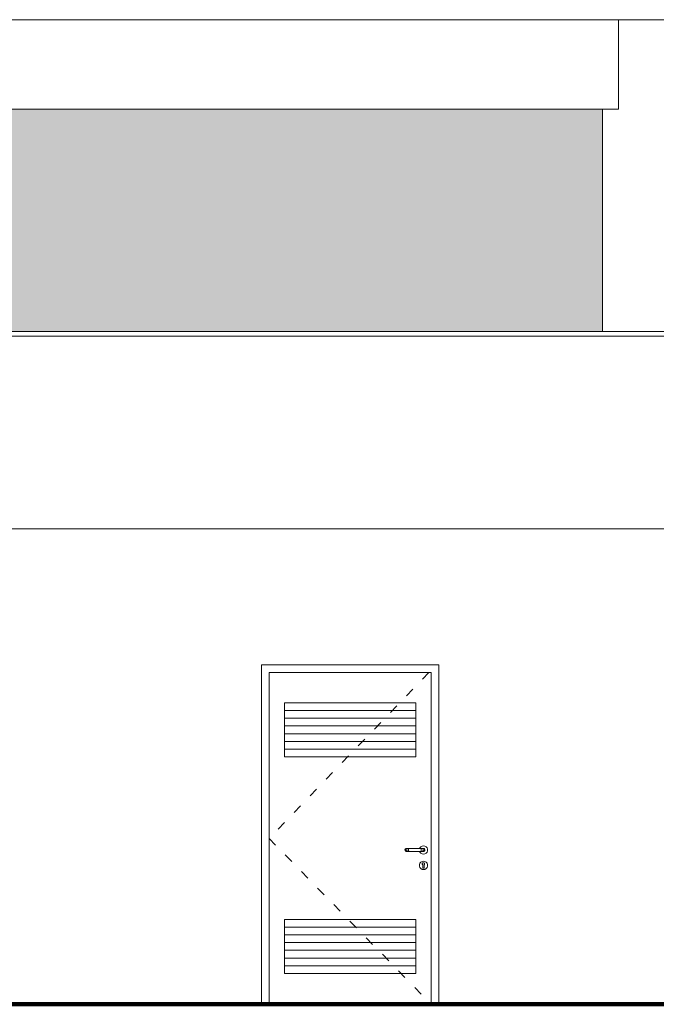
# Model space of a CAD drawing. Header units: millimetres. Extents: x 98865 to 469195, y -12752 to 43452.
# Tile 83 of 98: x 372501 to 376627, y -9900 to -3520. Entities that reach past the tile are written whole.
import ezdxf

# ---------------------------------------------------------------- set-up
doc = ezdxf.new("R2010")
doc.units = ezdxf.units.MM
doc.header["$LTSCALE"] = 0.05
doc.linetypes.add('ACAD_ISO03W100', pattern=[30, 12, -18])
doc.layers.get('0').update_dxf_attribs({"lineweight": 0})
for name, color, linetype, lineweight in [('005 Column', 7, 'Continuous', 0), ('006 Curtain Wall', 7, 'Continuous', 0), ('013 Door & Window', 7, 'Continuous', 9), ('CMP door mark', 1, 'Continuous', 0)]:
    doc.layers.add(name, color=color, linetype=linetype, lineweight=lineweight)

msp = doc.modelspace()

# ---------------------------------------------------------------- hatches: boundary and pattern name
at = {"lineweight": 0}
h = msp.add_hatch(color=251, dxfattribs=at)
h.paths.add_polyline_path([(266398.6, -4100), (263777.7, -4100), (263777.7, -5540), (266398.6, -5540)])
h.paths.add_polyline_path([(409777.9, -5540), (417247.4, -5540), (417247.4, -4099.9), (409777.9, -4099.9)])
h.paths.add_polyline_path([(316052.1, -5540), (317462.6, -5540), (317462.6, -4099.8), (316052.1, -4099.8)])
h.paths.add_polyline_path([(352375.6, -5540), (356247.6, -5540), (356247.6, -4099.8), (354968.4, -4099.8), (354968.4, -4099.9), (352375.6, -4099.9)])
h.paths.add_polyline_path([(310166.4, -5540), (315352.1, -5540), (315352.1, -4099.8), (310166.4, -4099.8)])
h.paths.add_polyline_path([(368778.1, -4099.9), (368778.1, -5540), (376278.2, -5540), (376278.2, -4099.9)])
h.paths.add_polyline_path([(361022.6, -4099.9), (361022.6, -5540), (368078.1, -5540), (368078.1, -4099.9)])
h.paths.add_polyline_path([(351441.2, -5540), (351675.6, -5540), (351675.6, -4099.9), (351441.2, -4099.9)])
h.paths.add_polyline_path([(356447.6, -4099.8), (356447.6, -5540), (359422.5, -5540), (359422.5, -4099.8)])
h.paths.add_polyline_path([(282888.3, -5540), (282888.3, -4099.9), (277047.3, -4099.9), (277047.3, -5540)])
h.paths.add_polyline_path([(299915.8, -5540), (301254.6, -5540), (301254.6, -4099.9), (299915.8, -4099.9)])
h.paths.add_polyline_path([(347654.3, -5540), (350741.2, -5540), (350741.2, -4099.9), (347654.3, -4099.9)])
h.paths.add_polyline_path([(295742.2, -5540), (299215.8, -5540), (299215.8, -4099.9), (295742.2, -4099.9)])
h.paths.add_polyline_path([(291077, -5540), (291077, -4099.9), (285426.6, -4099.9), (285426.6, -5540)])
h.paths.add_polyline_path([(293698.5, -5540), (295493.8, -5540), (295493.8, -4099.9), (293698.5, -4099.9)])
h.paths.add_polyline_path([(342562.6, -5540), (346954.3, -5540), (346954.3, -4099.9), (342562.6, -4099.9)])
h.paths.add_polyline_path([(291777, -5540), (292998.5, -5540), (292998.5, -4099.9), (291777, -4099.9)])
h.paths.add_polyline_path([(402227.4, -5540), (409077.9, -5540), (409077.9, -4099.9), (402227.4, -4100)])
h.paths.add_polyline_path([(339125.9, -4099.9), (334475.2, -4099.9), (334475.2, -5540), (339125.9, -5540)])
h.paths.add_polyline_path([(339825.9, -5540), (341862.6, -5540), (341862.6, -4099.9), (339825.9, -4099.9)])
h.paths.add_polyline_path([(283588.3, -5540), (284726.6, -5540), (284726.6, -4099.9), (283588.3, -4099.9)])
h.paths.add_polyline_path([(360124.3, -5540), (360324.3, -5540), (360324.3, -3519.9), (360124.3, -3519.9)])
h.paths.add_polyline_path([(393397.8, -5540), (400897.4, -5540), (400897.4, -4100), (393397.8, -4100)])
h.paths.add_polyline_path([(308009.1, -4099.8), (308009.1, -5540), (309466.4, -5540), (309466.4, -4099.8)])
h.paths.add_polyline_path([(275896.3, -5540), (276347.3, -5540), (276347.3, -4099.9), (275896.3, -4099.9)])
h.paths.add_polyline_path([(387650.2, -4100), (387650.2, -5540), (392067.8, -5540), (392067.8, -4100)])
h.paths.add_polyline_path([(268663.3, -5540), (274663.7, -5540), (274663.7, -4099.9), (268663.3, -4100)])
h.paths.add_polyline_path([(331970, -5540), (333775.3, -5540), (333775.3, -4099.9), (331970, -4099.9)])
h.paths.add_polyline_path([(267637.5, -5540), (267963.3, -5540), (267963.3, -4100), (267637.5, -4100)])
h.paths.add_polyline_path([(328786, -4099.9), (328786, -5540), (331270, -5540), (331270, -4099.9)])
h.paths.add_polyline_path([(307309.1, -5540), (307309.1, -4099.8), (301954.6, -4099.8), (301954.6, -5540)])

# ---------------------------------------------------------------- linework, layer by layer
at = {"lineweight": 100}
msp.add_line((124014.4, -9899.9), (467117.4, -9899.9), dxfattribs=at)
at = {"color": 7, "lineweight": 0}
for points in [[(126623.3, -3519.9), (436364.4, -3519.9)], [(156447.9, -5540), (436414.4, -5540)], [(156447.9, -5570), (436414.4, -5570)], [(156447.9, -6820), (436364.4, -6820)]]:
    msp.add_lwpolyline(points, dxfattribs=at)
at = {"layer": '005 Column', "linetype": 'ByBlock'}
for p, q in [((376381.1, -4099.9, 9.7), (376381.1, -3519.9, 9.7)), ((376278.2, -5540, 9.7), (376278.2, -4099.9, 9.7))]:
    msp.add_line(p, q, dxfattribs=at)
at = {"layer": '006 Curtain Wall', "linetype": 'ByBlock'}
msp.add_line((368672.6, -4099.9, 33009.9), (376381.1, -4099.9, 33009.9), dxfattribs=at)
at = {"layer": '013 Door & Window', "color": 7, "lineweight": 13}
for p, q in [((374067.7, -7699.5, 9.7), (374067.7, -9899.9, 9.7)), ((375217.7, -7699.5, 9.7), (374067.7, -7699.5, 9.7)), ((374117.7, -7749.5, 9.7), (375167.7, -7749.5, 9.7)), ((375167.7, -7749.5, 9.7), (375167.7, -9899.9, 9.7))]:
    msp.add_line(p, q, dxfattribs=at)
at = {"layer": '013 Door & Window', "color": 7, "linetype": 'Continuous', "lineweight": 13}
for p, q in [((375217.7, -9899.9, 9.7), (375217.7, -7699.5, 9.7)), ((374117.7, -9899.9, 9.7), (374117.7, -7749.5, 9.7)), ((375217.7, -9899.9, 9.7), (374067.7, -9899.9, 9.7))]:
    msp.add_line(p, q, dxfattribs=at)
at = {"layer": '013 Door & Window', "color": 8}
for p, q in [((375067.7, -7996.4, 9.7), (374217.7, -7996.4, 9.7)), ((375067.7, -8046.4, 9.7), (374217.7, -8046.4, 9.7)), ((375067.7, -8096.4, 9.7), (374217.7, -8096.4, 9.7)), ((375067.7, -8146.4, 9.7), (374217.7, -8146.4, 9.7)), ((375067.7, -8196.4, 9.7), (374217.7, -8196.4, 9.7)), ((375067.7, -8246.4, 9.7), (374217.7, -8246.4, 9.7)), ((375067.7, -9399.9, 9.7), (374217.7, -9399.9, 9.7)), ((375067.7, -9449.9, 9.7), (374217.7, -9449.9, 9.7)), ((375067.7, -9499.9, 9.7), (374217.7, -9499.9, 9.7)), ((375067.7, -9549.9, 9.7), (374217.7, -9549.9, 9.7)), ((375067.7, -9599.9, 9.7), (374217.7, -9599.9, 9.7)), ((375067.7, -9649.9, 9.7), (374217.7, -9649.9, 9.7))]:
    msp.add_line(p, q, dxfattribs=at)
at = {"layer": '013 Door & Window', "color": 7, "lineweight": 0}
for p, q in [((374998.3, -8896.5, 9.7), (374997.7, -8899.9, 9.7)), ((374997.7, -8899.9, 9.7), (374998.3, -8903.3, 9.7)), ((375000, -8893.5, 9.7), (374998.3, -8896.5, 9.7)), ((374998.3, -8903.3, 9.7), (375000, -8906.3, 9.7)), ((375002.7, -8891.2, 9.7), (375000, -8893.5, 9.7)), ((375000, -8906.3, 9.7), (375002.7, -8908.5, 9.7)), ((375000.7, -8899.9, 9.7), (375001.2, -8896.5, 9.7)), ((375001.2, -8896.5, 9.7), (375000.7, -8899.9, 9.7)), ((375001.2, -8903.3, 9.7), (375000.7, -8899.9, 9.7)), ((375000.7, -8899.9, 9.7), (375001.2, -8903.3, 9.7)), ((375001.2, -8896.5, 9.7), (375002.8, -8893.5, 9.7)), ((375002.8, -8893.5, 9.7), (375001.2, -8896.5, 9.7)), ((375002.8, -8906.3, 9.7), (375001.2, -8903.3, 9.7)), ((375001.2, -8903.3, 9.7), (375002.8, -8906.3, 9.7)), ((375005.9, -8890, 9.7), (375002.7, -8891.2, 9.7)), ((375002.7, -8908.5, 9.7), (375005.9, -8909.7, 9.7)), ((375002.8, -8893.5, 9.7), (375005.2, -8891.2, 9.7)), ((375005.2, -8891.2, 9.7), (375002.8, -8893.5, 9.7)), ((375005.2, -8908.5, 9.7), (375002.8, -8906.3, 9.7)), ((375002.8, -8906.3, 9.7), (375005.2, -8908.5, 9.7)), ((375005.2, -8891.2, 9.7), (375008.1, -8890, 9.7)), ((375008.1, -8890, 9.7), (375005.2, -8891.2, 9.7)), ((375008.1, -8909.7, 9.7), (375005.2, -8908.5, 9.7)), ((375005.2, -8908.5, 9.7), (375008.1, -8909.7, 9.7)), ((375008.1, -8890, 9.7), (375005.9, -8890, 9.7)), ((375005.9, -8909.7, 9.7), (375008.1, -8909.7, 9.7)), ((375014.3, -8890, 9.7), (375008.1, -8890, 9.7)), ((375008.1, -8909.7, 9.7), (375014.3, -8909.7, 9.7)), ((375010, -8899.9, 9.7), (375010.3, -8896.5, 9.7)), ((375010.3, -8896.5, 9.7), (375010, -8899.9, 9.7)), ((375010.3, -8903.3, 9.7), (375010, -8899.9, 9.7)), ((375010, -8899.9, 9.7), (375010.3, -8903.3, 9.7)), ((375010.3, -8896.5, 9.7), (375011.2, -8893.5, 9.7)), ((375011.2, -8893.5, 9.7), (375010.3, -8896.5, 9.7)), ((375011.2, -8906.3, 9.7), (375010.3, -8903.3, 9.7)), ((375010.3, -8903.3, 9.7), (375011.2, -8906.3, 9.7)), ((375011.2, -8893.5, 9.7), (375012.6, -8891.2, 9.7)), ((375012.6, -8891.2, 9.7), (375011.2, -8893.5, 9.7)), ((375012.6, -8908.5, 9.7), (375011.2, -8906.3, 9.7)), ((375011.2, -8906.3, 9.7), (375012.6, -8908.5, 9.7)), ((375012.6, -8891.2, 9.7), (375014.3, -8890, 9.7)), ((375014.3, -8890, 9.7), (375012.6, -8891.2, 9.7)), ((375014.3, -8909.7, 9.7), (375012.6, -8908.5, 9.7)), ((375012.6, -8908.5, 9.7), (375014.3, -8909.7, 9.7)), ((375022.4, -8890, 9.7), (375014.3, -8890, 9.7)), ((375014.3, -8909.7, 9.7), (375022.4, -8909.7, 9.7)), ((375021.3, -8899.9, 9.7), (375021.4, -8896.5, 9.7)), ((375021.4, -8896.5, 9.7), (375021.3, -8899.9, 9.7)), ((375021.4, -8903.3, 9.7), (375021.3, -8899.9, 9.7)), ((375021.3, -8899.9, 9.7), (375021.4, -8903.3, 9.7)), ((375021.4, -8896.5, 9.7), (375021.6, -8893.5, 9.7)), ((375021.6, -8893.5, 9.7), (375021.4, -8896.5, 9.7)), ((375021.6, -8906.3, 9.7), (375021.4, -8903.3, 9.7)), ((375021.4, -8903.3, 9.7), (375021.6, -8906.3, 9.7)), ((375021.6, -8893.5, 9.7), (375022, -8891.2, 9.7)), ((375022, -8891.2, 9.7), (375021.6, -8893.5, 9.7)), ((375022, -8908.5, 9.7), (375021.6, -8906.3, 9.7)), ((375021.6, -8906.3, 9.7), (375022, -8908.5, 9.7)), ((375022, -8891.2, 9.7), (375022.4, -8890, 9.7)), ((375022.4, -8890, 9.7), (375022, -8891.2, 9.7)), ((375022.4, -8909.7, 9.7), (375022, -8908.5, 9.7)), ((375022, -8908.5, 9.7), (375022.4, -8909.7, 9.7)), ((375102.9, -8890, 9.7), (375022.4, -8890, 9.7)), ((375022.4, -8909.7, 9.7), (375102.9, -8909.7, 9.7)), ((375094.3, -8886.4, 9.7), (375092.9, -8890, 9.7)), ((375092.9, -8890, 9.7), (375119.4, -8890, 9.7)), ((375119.4, -8909.7, 9.7), (375092.9, -8909.7, 9.7)), ((375092.9, -8909.7, 9.7), (375094.3, -8913.4, 9.7)), ((375100.3, -8879.2, 9.7), (375094.3, -8886.4, 9.7)), ((375094.3, -8913.4, 9.7), (375100.3, -8920.6, 9.7)), ((375108.4, -8874.5, 9.7), (375100.3, -8879.2, 9.7)), ((375100.3, -8920.6, 9.7), (375108.4, -8925.3, 9.7)), ((375111.1, -8890, 9.7), (375102.9, -8890, 9.7)), ((375102.9, -8890, 9.7), (375103.3, -8891.2, 9.7)), ((375103.3, -8891.2, 9.7), (375102.9, -8890, 9.7)), ((375103.3, -8908.5, 9.7), (375102.9, -8909.7, 9.7)), ((375102.9, -8909.7, 9.7), (375103.3, -8908.5, 9.7)), ((375102.9, -8909.7, 9.7), (375111.1, -8909.7, 9.7)), ((375103.3, -8891.2, 9.7), (375103.7, -8893.5, 9.7)), ((375103.7, -8893.5, 9.7), (375103.3, -8891.2, 9.7)), ((375103.7, -8906.3, 9.7), (375103.3, -8908.5, 9.7)), ((375103.3, -8908.5, 9.7), (375103.7, -8906.3, 9.7)), ((375103.7, -8893.5, 9.7), (375103.9, -8896.5, 9.7)), ((375103.9, -8896.5, 9.7), (375103.7, -8893.5, 9.7)), ((375103.9, -8903.3, 9.7), (375103.7, -8906.3, 9.7)), ((375103.7, -8906.3, 9.7), (375103.9, -8903.3, 9.7)), ((375103.9, -8896.5, 9.7), (375104, -8899.9, 9.7)), ((375104, -8899.9, 9.7), (375103.9, -8896.5, 9.7)), ((375104, -8899.9, 9.7), (375103.9, -8903.3, 9.7)), ((375103.9, -8903.3, 9.7), (375104, -8899.9, 9.7)), ((375117.7, -8872.9, 9.7), (375108.4, -8874.5, 9.7)), ((375108.4, -8925.3, 9.7), (375117.7, -8926.9, 9.7)), ((375117.2, -8890, 9.7), (375111.1, -8890, 9.7)), ((375111.1, -8890, 9.7), (375112.7, -8891.2, 9.7)), ((375112.7, -8891.2, 9.7), (375111.1, -8890, 9.7)), ((375112.7, -8908.5, 9.7), (375111.1, -8909.7, 9.7)), ((375111.1, -8909.7, 9.7), (375112.7, -8908.5, 9.7)), ((375111.1, -8909.7, 9.7), (375117.2, -8909.7, 9.7)), ((375112.7, -8891.2, 9.7), (375114.1, -8893.5, 9.7)), ((375114.1, -8893.5, 9.7), (375112.7, -8891.2, 9.7)), ((375114.1, -8906.3, 9.7), (375112.7, -8908.5, 9.7)), ((375112.7, -8908.5, 9.7), (375114.1, -8906.3, 9.7)), ((375114.1, -8893.5, 9.7), (375115, -8896.5, 9.7)), ((375115, -8896.5, 9.7), (375114.1, -8893.5, 9.7)), ((375115, -8903.3, 9.7), (375114.1, -8906.3, 9.7)), ((375114.1, -8906.3, 9.7), (375115, -8903.3, 9.7)), ((375115, -8896.5, 9.7), (375115.3, -8899.9, 9.7)), ((375115.3, -8899.9, 9.7), (375115, -8896.5, 9.7)), ((375115.3, -8899.9, 9.7), (375115, -8903.3, 9.7)), ((375115, -8903.3, 9.7), (375115.3, -8899.9, 9.7)), ((375119.4, -8890, 9.7), (375117.2, -8890, 9.7)), ((375117.2, -8890, 9.7), (375120.1, -8891.2, 9.7)), ((375120.1, -8891.2, 9.7), (375117.2, -8890, 9.7)), ((375120.1, -8908.5, 9.7), (375117.2, -8909.7, 9.7)), ((375117.2, -8909.7, 9.7), (375120.1, -8908.5, 9.7)), ((375117.2, -8909.7, 9.7), (375119.4, -8909.7, 9.7)), ((375126.9, -8874.5, 9.7), (375117.7, -8872.9, 9.7)), ((375117.7, -8926.9, 9.7), (375126.9, -8925.3, 9.7)), ((375119.4, -8890, 9.7), (375122.7, -8891.2, 9.7)), ((375122.7, -8891.2, 9.7), (375119.4, -8890, 9.7)), ((375122.7, -8908.5, 9.7), (375119.4, -8909.7, 9.7)), ((375119.4, -8909.7, 9.7), (375122.7, -8908.5, 9.7)), ((375120.1, -8891.2, 9.7), (375122.5, -8893.5, 9.7)), ((375122.5, -8893.5, 9.7), (375120.1, -8891.2, 9.7)), ((375122.5, -8906.3, 9.7), (375120.1, -8908.5, 9.7)), ((375120.1, -8908.5, 9.7), (375122.5, -8906.3, 9.7)), ((375122.5, -8893.5, 9.7), (375124.1, -8896.5, 9.7)), ((375124.1, -8896.5, 9.7), (375122.5, -8893.5, 9.7)), ((375124.1, -8903.3, 9.7), (375122.5, -8906.3, 9.7)), ((375122.5, -8906.3, 9.7), (375124.1, -8903.3, 9.7)), ((375122.7, -8891.2, 9.7), (375125.3, -8893.5, 9.7)), ((375125.3, -8893.5, 9.7), (375122.7, -8891.2, 9.7)), ((375125.3, -8906.3, 9.7), (375122.7, -8908.5, 9.7)), ((375122.7, -8908.5, 9.7), (375125.3, -8906.3, 9.7)), ((375124.1, -8896.5, 9.7), (375124.6, -8899.9, 9.7)), ((375124.6, -8899.9, 9.7), (375124.1, -8896.5, 9.7)), ((375124.6, -8899.9, 9.7), (375124.1, -8903.3, 9.7)), ((375124.1, -8903.3, 9.7), (375124.6, -8899.9, 9.7)), ((375125.3, -8893.5, 9.7), (375127.1, -8896.5, 9.7)), ((375127.1, -8896.5, 9.7), (375125.3, -8893.5, 9.7)), ((375127.1, -8903.3, 9.7), (375125.3, -8906.3, 9.7)), ((375125.3, -8906.3, 9.7), (375127.1, -8903.3, 9.7)), ((375135, -8879.2, 9.7), (375126.9, -8874.5, 9.7)), ((375126.9, -8925.3, 9.7), (375135, -8920.6, 9.7)), ((375127.1, -8896.5, 9.7), (375127.7, -8899.9, 9.7)), ((375127.7, -8899.9, 9.7), (375127.1, -8896.5, 9.7)), ((375127.7, -8899.9, 9.7), (375127.1, -8903.3, 9.7)), ((375127.1, -8903.3, 9.7), (375127.7, -8899.9, 9.7)), ((375141, -8886.4, 9.7), (375135, -8879.2, 9.7)), ((375135, -8920.6, 9.7), (375141, -8913.4, 9.7)), ((375144.2, -8895.2, 9.7), (375141, -8886.4, 9.7)), ((375141, -8913.4, 9.7), (375144.2, -8904.6, 9.7)), ((375144.2, -8904.6, 9.7), (375144.2, -8895.2, 9.7)), ((375094.3, -8986.4, 9.7), (375091.1, -8995.2, 9.7)), ((375091.2, -8995.2, 9.7), (375091.1, -8995.2, 9.7)), ((375091.1, -8995.2, 9.7), (375091.1, -9004.6, 9.7)), ((375091.1, -8995.2, 9.7), (375091.2, -8995.2, 9.7)), ((375091.2, -8995.2, 9.7), (375094.4, -8986.4, 9.7)), ((375094.4, -8986.4, 9.7), (375091.2, -8995.2, 9.7)), ((375091.2, -9004.6, 9.7), (375091.2, -8995.2, 9.7)), ((375091.2, -8995.2, 9.7), (375091.2, -9004.6, 9.7)), ((375100.3, -8979.2, 9.7), (375094.3, -8986.4, 9.7)), ((375094.4, -8986.4, 9.7), (375094.3, -8986.4, 9.7)), ((375094.3, -8986.4, 9.7), (375094.4, -8986.4, 9.7)), ((375094.4, -8986.4, 9.7), (375100.4, -8979.3, 9.7)), ((375100.4, -8979.3, 9.7), (375094.4, -8986.4, 9.7)), ((375108.4, -8974.5, 9.7), (375100.3, -8979.2, 9.7)), ((375100.4, -8979.3, 9.7), (375100.3, -8979.2, 9.7)), ((375100.3, -8979.2, 9.7), (375100.4, -8979.3, 9.7)), ((375100.4, -8979.3, 9.7), (375108.5, -8974.6, 9.7)), ((375108.5, -8974.6, 9.7), (375100.4, -8979.3, 9.7)), ((375117.7, -8972.9, 9.7), (375108.4, -8974.5, 9.7)), ((375108.4, -8974.5, 9.7), (375108.5, -8974.6, 9.7)), ((375108.5, -8974.6, 9.7), (375108.4, -8974.5, 9.7)), ((375108.5, -8974.6, 9.7), (375117.7, -8973, 9.7)), ((375117.7, -8973, 9.7), (375108.5, -8974.6, 9.7)), ((375110.3, -8988.5, 9.7), (375111.2, -8986.1, 9.7)), ((375111.2, -8986.1, 9.7), (375110.3, -8988.5, 9.7)), ((375110.3, -8991, 9.7), (375110.3, -8988.5, 9.7)), ((375110.3, -8988.5, 9.7), (375110.3, -8991, 9.7)), ((375110.3, -8991.1, 9.7), (375110.3, -8991, 9.7)), ((375110.3, -8991, 9.7), (375111.1, -8993.5, 9.7)), ((375111.1, -8993.5, 9.7), (375110.3, -8991.1, 9.7)), ((375112.7, -8995.5, 9.7), (375111.1, -8993.5, 9.7)), ((375111.1, -8993.5, 9.7), (375112.7, -8995.5, 9.7)), ((375112.9, -8984.2, 9.7), (375111.2, -8986.1, 9.7)), ((375111.2, -8986.1, 9.7), (375112.2, -8985, 9.7)), ((375112.2, -8985, 9.7), (375112.9, -8984.2, 9.7)), ((375112.7, -8997, 9.7), (375112.7, -8995.5, 9.7)), ((375112.7, -8995.5, 9.7), (375112.7, -9012.4, 9.7)), ((375112.9, -8984.2, 9.7), (375115.1, -8982.9, 9.7)), ((375115.1, -8982.9, 9.7), (375112.9, -8984.2, 9.7)), ((375115.1, -8982.9, 9.7), (375117.7, -8982.5, 9.7)), ((375117.7, -8982.5, 9.7), (375115.1, -8982.9, 9.7)), ((375117.7, -8973, 9.7), (375117.7, -8972.9, 9.7)), ((375117.7, -8972.9, 9.7), (375117.7, -8973, 9.7)), ((375126.9, -8974.5, 9.7), (375117.7, -8972.9, 9.7)), ((375126.9, -8974.6, 9.7), (375117.7, -8973, 9.7)), ((375117.7, -8973, 9.7), (375126.9, -8974.6, 9.7)), ((375117.7, -8982.5, 9.7), (375120.2, -8982.9, 9.7)), ((375120.2, -8982.9, 9.7), (375117.7, -8982.5, 9.7)), ((375120.2, -8982.9, 9.7), (375122.4, -8984.2, 9.7)), ((375122.4, -8984.2, 9.7), (375120.2, -8982.9, 9.7)), ((375122.4, -8984.2, 9.7), (375123.1, -8985, 9.7)), ((375123.1, -8985, 9.7), (375122.4, -8984.2, 9.7)), ((375124.2, -8993.5, 9.7), (375122.7, -8995.5, 9.7)), ((375122.7, -8995.5, 9.7), (375124.2, -8993.5, 9.7)), ((375122.7, -8995.5, 9.7), (375122.7, -8997, 9.7)), ((375122.7, -9012.4, 9.7), (375122.7, -8995.5, 9.7)), ((375123.1, -8985, 9.7), (375124.1, -8986.1, 9.7)), ((375124.1, -8986.1, 9.7), (375123.1, -8985, 9.7)), ((375124.1, -8986.1, 9.7), (375125, -8988.5, 9.7)), ((375125, -8988.5, 9.7), (375124.1, -8986.1, 9.7)), ((375125, -8991.1, 9.7), (375124.2, -8993.5, 9.7)), ((375124.2, -8993.5, 9.7), (375125, -8991.1, 9.7)), ((375125, -8988.5, 9.7), (375125, -8991, 9.7)), ((375125, -8991, 9.7), (375125, -8988.5, 9.7)), ((375125, -8991, 9.7), (375125, -8991.1, 9.7)), ((375125, -8991.1, 9.7), (375125, -8991, 9.7)), ((375126.9, -8974.5, 9.7), (375126.9, -8974.6, 9.7)), ((375135, -8979.2, 9.7), (375126.9, -8974.5, 9.7)), ((375126.9, -8974.6, 9.7), (375126.9, -8974.5, 9.7)), ((375126.9, -8974.6, 9.7), (375134.9, -8979.3, 9.7)), ((375134.9, -8979.3, 9.7), (375126.9, -8974.6, 9.7)), ((375135, -8979.2, 9.7), (375134.9, -8979.3, 9.7)), ((375134.9, -8979.3, 9.7), (375135, -8979.2, 9.7)), ((375134.9, -8979.3, 9.7), (375141, -8986.4, 9.7)), ((375141, -8986.4, 9.7), (375134.9, -8979.3, 9.7)), ((375141, -8986.4, 9.7), (375135, -8979.2, 9.7)), ((375141, -8986.4, 9.7), (375141, -8986.4, 9.7)), ((375141, -8986.4, 9.7), (375144.1, -8995.2, 9.7)), ((375144.2, -8995.2, 9.7), (375141, -8986.4, 9.7)), ((375141, -8986.4, 9.7), (375141, -8986.4, 9.7)), ((375144.1, -8995.2, 9.7), (375141, -8986.4, 9.7)), ((375144.1, -8995.2, 9.7), (375144.2, -8995.2, 9.7)), ((375144.2, -8995.2, 9.7), (375144.1, -8995.2, 9.7)), ((375144.1, -8995.2, 9.7), (375144.1, -9004.6, 9.7)), ((375144.1, -9004.6, 9.7), (375144.1, -8995.2, 9.7)), ((375144.2, -9004.6, 9.7), (375144.2, -8995.2, 9.7)), ((375091.2, -9004.6, 9.7), (375091.1, -9004.6, 9.7)), ((375091.1, -9004.6, 9.7), (375094.3, -9013.4, 9.7)), ((375091.1, -9004.6, 9.7), (375091.2, -9004.6, 9.7)), ((375094.4, -9013.3, 9.7), (375091.2, -9004.6, 9.7)), ((375091.2, -9004.6, 9.7), (375094.4, -9013.3, 9.7)), ((375094.3, -9013.4, 9.7), (375094.4, -9013.3, 9.7)), ((375094.4, -9013.3, 9.7), (375094.3, -9013.4, 9.7)), ((375094.3, -9013.4, 9.7), (375100.3, -9020.6, 9.7)), ((375094.4, -9013.3, 9.7), (375100.4, -9020.5, 9.7)), ((375100.4, -9020.5, 9.7), (375094.4, -9013.3, 9.7)), ((375100.4, -9020.5, 9.7), (375100.3, -9020.6, 9.7)), ((375100.3, -9020.6, 9.7), (375100.4, -9020.5, 9.7)), ((375100.3, -9020.6, 9.7), (375108.4, -9025.3, 9.7)), ((375100.4, -9020.5, 9.7), (375108.5, -9025.2, 9.7)), ((375108.5, -9025.2, 9.7), (375100.4, -9020.5, 9.7)), ((375108.5, -9025.2, 9.7), (375108.4, -9025.3, 9.7)), ((375108.4, -9025.3, 9.7), (375108.5, -9025.2, 9.7)), ((375108.4, -9025.3, 9.7), (375117.7, -9026.9, 9.7)), ((375117.7, -9026.8, 9.7), (375108.5, -9025.2, 9.7)), ((375108.5, -9025.2, 9.7), (375117.7, -9026.8, 9.7)), ((375112.7, -8999, 9.7), (375112.7, -8997, 9.7)), ((375112.7, -9000.8, 9.7), (375112.7, -8999, 9.7)), ((375112.7, -9002.8, 9.7), (375112.7, -9000.8, 9.7)), ((375112.7, -9005.8, 9.7), (375112.7, -9002.8, 9.7)), ((375112.7, -9012.4, 9.7), (375112.7, -9005.8, 9.7)), ((375112.8, -9013.2, 9.7), (375112.7, -9012.4, 9.7)), ((375112.7, -9012.4, 9.7), (375113, -9014.1, 9.7)), ((375113, -9014.1, 9.7), (375112.8, -9013.2, 9.7)), ((375113.8, -9015.6, 9.7), (375113, -9014.1, 9.7)), ((375113, -9014.1, 9.7), (375113.8, -9015.6, 9.7)), ((375115.2, -9016.7, 9.7), (375113.8, -9015.6, 9.7)), ((375113.8, -9015.6, 9.7), (375115.2, -9016.7, 9.7)), ((375116.8, -9017.3, 9.7), (375115.2, -9016.7, 9.7)), ((375115.2, -9016.7, 9.7), (375116.8, -9017.3, 9.7)), ((375117.7, -9017.3, 9.7), (375116.8, -9017.3, 9.7)), ((375116.8, -9017.3, 9.7), (375118.5, -9017.3, 9.7)), ((375118.5, -9017.3, 9.7), (375117.7, -9017.3, 9.7)), ((375126.9, -9025.2, 9.7), (375117.7, -9026.8, 9.7)), ((375117.7, -9026.8, 9.7), (375126.9, -9025.2, 9.7)), ((375117.7, -9026.9, 9.7), (375126.9, -9025.3, 9.7)), ((375117.7, -9026.8, 9.7), (375117.7, -9026.9, 9.7)), ((375117.7, -9026.9, 9.7), (375117.7, -9026.8, 9.7)), ((375120.2, -9016.7, 9.7), (375118.5, -9017.3, 9.7)), ((375118.5, -9017.3, 9.7), (375120.2, -9016.7, 9.7)), ((375121.5, -9015.6, 9.7), (375120.2, -9016.7, 9.7)), ((375120.2, -9016.7, 9.7), (375121.5, -9015.6, 9.7)), ((375122.4, -9014.1, 9.7), (375121.5, -9015.6, 9.7)), ((375121.5, -9015.6, 9.7), (375122.4, -9014.1, 9.7)), ((375122.4, -9014.1, 9.7), (375122.7, -9012.4, 9.7)), ((375122.5, -9013.2, 9.7), (375122.4, -9014.1, 9.7)), ((375122.7, -9012.4, 9.7), (375122.5, -9013.2, 9.7)), ((375122.7, -8997, 9.7), (375122.7, -8999, 9.7)), ((375122.7, -8999, 9.7), (375122.7, -9000.8, 9.7)), ((375122.7, -9000.8, 9.7), (375122.7, -9002.8, 9.7)), ((375122.7, -9002.8, 9.7), (375122.7, -9005.8, 9.7)), ((375122.7, -9005.8, 9.7), (375122.7, -9012.4, 9.7)), ((375134.9, -9020.5, 9.7), (375126.9, -9025.2, 9.7)), ((375126.9, -9025.2, 9.7), (375134.9, -9020.5, 9.7)), ((375126.9, -9025.3, 9.7), (375135, -9020.6, 9.7)), ((375126.9, -9025.2, 9.7), (375126.9, -9025.3, 9.7)), ((375126.9, -9025.3, 9.7), (375126.9, -9025.2, 9.7)), ((375141, -9013.3, 9.7), (375134.9, -9020.5, 9.7)), ((375134.9, -9020.5, 9.7), (375141, -9013.3, 9.7)), ((375134.9, -9020.5, 9.7), (375135, -9020.6, 9.7)), ((375135, -9020.6, 9.7), (375134.9, -9020.5, 9.7)), ((375135, -9020.6, 9.7), (375141, -9013.4, 9.7)), ((375144.1, -9004.6, 9.7), (375141, -9013.3, 9.7)), ((375141, -9013.4, 9.7), (375144.2, -9004.6, 9.7)), ((375141, -9013.3, 9.7), (375144.1, -9004.6, 9.7)), ((375141, -9013.3, 9.7), (375141, -9013.4, 9.7)), ((375141, -9013.4, 9.7), (375141, -9013.3, 9.7)), ((375144.1, -9004.6, 9.7), (375144.2, -9004.6, 9.7)), ((375144.2, -9004.6, 9.7), (375144.1, -9004.6, 9.7))]:
    msp.add_line(p, q, dxfattribs=at)
at = {"layer": '013 Door & Window', "color": 7, "linetype": 'Continuous', "lineweight": 0}
for p, q in [((374998.3, -8896.5, 9.7), (374997.7, -8899.9, 9.7)), ((374997.7, -8899.9, 9.7), (374998.3, -8903.3, 9.7)), ((375000, -8893.5, 9.7), (374998.3, -8896.5, 9.7)), ((374998.3, -8903.3, 9.7), (375000, -8906.3, 9.7)), ((375002.7, -8891.2, 9.7), (375000, -8893.5, 9.7)), ((375000, -8906.3, 9.7), (375002.7, -8908.5, 9.7)), ((375001.2, -8896.5, 9.7), (375000.7, -8899.9, 9.7)), ((375000.7, -8899.9, 9.7), (375001.2, -8903.3, 9.7)), ((375002.8, -8893.5, 9.7), (375001.2, -8896.5, 9.7)), ((375001.2, -8903.3, 9.7), (375002.8, -8906.3, 9.7)), ((375005.9, -8890, 9.7), (375002.7, -8891.2, 9.7)), ((375002.7, -8908.5, 9.7), (375005.9, -8909.7, 9.7)), ((375005.2, -8891.2, 9.7), (375002.8, -8893.5, 9.7)), ((375002.8, -8906.3, 9.7), (375005.2, -8908.5, 9.7)), ((375008.1, -8890, 9.7), (375005.9, -8890, 9.7)), ((375008.1, -8909.7, 9.7), (375005.9, -8909.7, 9.7)), ((375014.3, -8890, 9.7), (375008.1, -8890, 9.7)), ((375014.3, -8909.7, 9.7), (375008.1, -8909.7, 9.7)), ((375010.3, -8896.5, 9.7), (375010, -8899.9, 9.7)), ((375010, -8899.9, 9.7), (375010.3, -8903.3, 9.7)), ((375011.2, -8893.5, 9.7), (375010.3, -8896.5, 9.7)), ((375010.3, -8903.3, 9.7), (375011.2, -8906.3, 9.7)), ((375012.6, -8891.2, 9.7), (375011.2, -8893.5, 9.7)), ((375011.2, -8906.3, 9.7), (375012.6, -8908.5, 9.7)), ((375022.4, -8890, 9.7), (375014.3, -8890, 9.7)), ((375022.4, -8909.7, 9.7), (375014.3, -8909.7, 9.7)), ((375102.9, -8890, 9.7), (375022.4, -8890, 9.7)), ((375102.9, -8909.7, 9.7), (375022.4, -8909.7, 9.7)), ((375092.9, -8890, 9.7), (375094.3, -8886.4, 9.7)), ((375094.3, -8913.4, 9.7), (375092.9, -8909.7, 9.7)), ((375094.3, -8886.4, 9.7), (375100.3, -8879.2, 9.7)), ((375100.3, -8920.6, 9.7), (375094.3, -8913.4, 9.7)), ((375100.3, -8879.2, 9.7), (375108.4, -8874.5, 9.7)), ((375108.4, -8925.3, 9.7), (375100.3, -8920.6, 9.7)), ((375111.1, -8890, 9.7), (375102.9, -8890, 9.7)), ((375111.1, -8909.7, 9.7), (375102.9, -8909.7, 9.7)), ((375108.4, -8874.5, 9.7), (375117.7, -8872.9, 9.7)), ((375117.7, -8926.9, 9.7), (375108.4, -8925.3, 9.7)), ((375117.2, -8890, 9.7), (375111.1, -8890, 9.7)), ((375117.2, -8909.7, 9.7), (375111.1, -8909.7, 9.7)), ((375112.7, -8891.2, 9.7), (375114.1, -8893.5, 9.7)), ((375114.1, -8906.3, 9.7), (375112.7, -8908.5, 9.7)), ((375114.1, -8893.5, 9.7), (375115, -8896.5, 9.7)), ((375115, -8903.3, 9.7), (375114.1, -8906.3, 9.7)), ((375115, -8896.5, 9.7), (375115.3, -8899.9, 9.7)), ((375115.3, -8899.9, 9.7), (375115, -8903.3, 9.7)), ((375119.4, -8890, 9.7), (375117.2, -8890, 9.7)), ((375119.4, -8909.7, 9.7), (375117.2, -8909.7, 9.7)), ((375117.7, -8872.9, 9.7), (375126.9, -8874.5, 9.7)), ((375126.9, -8925.3, 9.7), (375117.7, -8926.9, 9.7)), ((375119.4, -8890, 9.7), (375122.7, -8891.2, 9.7)), ((375122.7, -8908.5, 9.7), (375119.4, -8909.7, 9.7)), ((375120.1, -8891.2, 9.7), (375122.5, -8893.5, 9.7)), ((375122.5, -8906.3, 9.7), (375120.1, -8908.5, 9.7)), ((375122.5, -8893.5, 9.7), (375124.1, -8896.5, 9.7)), ((375124.1, -8903.3, 9.7), (375122.5, -8906.3, 9.7)), ((375122.7, -8891.2, 9.7), (375125.3, -8893.5, 9.7)), ((375125.3, -8906.3, 9.7), (375122.7, -8908.5, 9.7)), ((375124.1, -8896.5, 9.7), (375124.6, -8899.9, 9.7)), ((375124.6, -8899.9, 9.7), (375124.1, -8903.3, 9.7)), ((375125.3, -8893.5, 9.7), (375127.1, -8896.5, 9.7)), ((375127.1, -8903.3, 9.7), (375125.3, -8906.3, 9.7)), ((375126.9, -8874.5, 9.7), (375135, -8879.2, 9.7)), ((375135, -8920.6, 9.7), (375126.9, -8925.3, 9.7)), ((375127.1, -8896.5, 9.7), (375127.7, -8899.9, 9.7)), ((375127.7, -8899.9, 9.7), (375127.1, -8903.3, 9.7)), ((375135, -8879.2, 9.7), (375141, -8886.4, 9.7)), ((375141, -8913.4, 9.7), (375135, -8920.6, 9.7)), ((375141, -8886.4, 9.7), (375144.2, -8895.2, 9.7)), ((375144.2, -8904.6, 9.7), (375141, -8913.4, 9.7)), ((375144.2, -8895.2, 9.7), (375144.2, -8904.6, 9.7)), ((375091.1, -8995.2, 9.7), (375094.3, -8986.4, 9.7)), ((375091.1, -9004.6, 9.7), (375091.1, -8995.2, 9.7)), ((375094.3, -8986.4, 9.7), (375100.3, -8979.2, 9.7)), ((375100.3, -8979.2, 9.7), (375108.4, -8974.5, 9.7)), ((375108.4, -8974.5, 9.7), (375117.7, -8972.9, 9.7)), ((375111.2, -8986.1, 9.7), (375110.3, -8988.5, 9.7)), ((375110.3, -8988.5, 9.7), (375110.3, -8991, 9.7)), ((375110.3, -8991, 9.7), (375110.3, -8991.1, 9.7)), ((375111.1, -8993.5, 9.7), (375110.3, -8991.1, 9.7)), ((375112.2, -8985, 9.7), (375111.2, -8986.1, 9.7)), ((375112.9, -8984.2, 9.7), (375112.2, -8985, 9.7)), ((375112.7, -8997, 9.7), (375112.7, -8995.5, 9.7)), ((375115.1, -8982.9, 9.7), (375112.9, -8984.2, 9.7)), ((375117.7, -8982.5, 9.7), (375115.1, -8982.9, 9.7)), ((375117.7, -8972.9, 9.7), (375126.9, -8974.5, 9.7)), ((375120.2, -8982.9, 9.7), (375117.7, -8982.5, 9.7)), ((375122.4, -8984.2, 9.7), (375120.2, -8982.9, 9.7)), ((375123.1, -8985, 9.7), (375122.4, -8984.2, 9.7)), ((375122.7, -8995.5, 9.7), (375124.2, -8993.5, 9.7)), ((375122.7, -8995.5, 9.7), (375122.7, -8997, 9.7)), ((375124.1, -8986.1, 9.7), (375123.1, -8985, 9.7)), ((375125, -8988.5, 9.7), (375124.1, -8986.1, 9.7)), ((375124.2, -8993.5, 9.7), (375125, -8991.1, 9.7)), ((375125, -8991, 9.7), (375125, -8988.5, 9.7)), ((375125, -8991, 9.7), (375125, -8991.1, 9.7)), ((375126.9, -8974.5, 9.7), (375135, -8979.2, 9.7)), ((375135, -8979.2, 9.7), (375141, -8986.4, 9.7)), ((375141, -8986.4, 9.7), (375144.2, -8995.2, 9.7)), ((375144.2, -8995.2, 9.7), (375144.2, -9004.6, 9.7)), ((375094.3, -9013.4, 9.7), (375091.1, -9004.6, 9.7)), ((375100.3, -9020.6, 9.7), (375094.3, -9013.4, 9.7)), ((375108.4, -9025.3, 9.7), (375100.3, -9020.6, 9.7)), ((375117.7, -9026.9, 9.7), (375108.4, -9025.3, 9.7)), ((375112.7, -8997, 9.7), (375112.7, -8999, 9.7)), ((375112.7, -8999, 9.7), (375112.7, -9000.8, 9.7)), ((375112.7, -9000.8, 9.7), (375112.7, -9002.8, 9.7)), ((375112.7, -9002.8, 9.7), (375112.7, -9005.8, 9.7)), ((375112.7, -9005.8, 9.7), (375112.7, -9012.4, 9.7)), ((375112.8, -9013.2, 9.7), (375112.7, -9012.4, 9.7)), ((375112.8, -9013.2, 9.7), (375113, -9014.1, 9.7)), ((375113.8, -9015.6, 9.7), (375113, -9014.1, 9.7)), ((375115.2, -9016.7, 9.7), (375113.8, -9015.6, 9.7)), ((375116.8, -9017.3, 9.7), (375115.2, -9016.7, 9.7)), ((375117.7, -9017.3, 9.7), (375116.8, -9017.3, 9.7)), ((375117.7, -9017.3, 9.7), (375118.5, -9017.3, 9.7)), ((375126.9, -9025.3, 9.7), (375117.7, -9026.9, 9.7)), ((375120.2, -9016.7, 9.7), (375118.5, -9017.3, 9.7)), ((375121.5, -9015.6, 9.7), (375120.2, -9016.7, 9.7)), ((375122.4, -9014.1, 9.7), (375121.5, -9015.6, 9.7)), ((375122.5, -9013.2, 9.7), (375122.4, -9014.1, 9.7)), ((375122.5, -9013.2, 9.7), (375122.7, -9012.4, 9.7)), ((375122.7, -8997, 9.7), (375122.7, -8999, 9.7)), ((375122.7, -8999, 9.7), (375122.7, -9000.8, 9.7)), ((375122.7, -9000.8, 9.7), (375122.7, -9002.8, 9.7)), ((375122.7, -9002.8, 9.7), (375122.7, -9005.8, 9.7)), ((375122.7, -9005.8, 9.7), (375122.7, -9012.4, 9.7)), ((375135, -9020.6, 9.7), (375126.9, -9025.3, 9.7)), ((375141, -9013.4, 9.7), (375135, -9020.6, 9.7)), ((375144.2, -9004.6, 9.7), (375141, -9013.4, 9.7))]:
    msp.add_line(p, q, dxfattribs=at)
at = {"layer": '013 Door & Window', "color": 8, "elevation": 9.7}
for points in [[(374217.7, -7946.4), (375067.7, -7946.4), (375067.7, -8296.4), (374217.7, -8296.4)], [(374217.7, -9349.9), (375067.7, -9349.9), (375067.7, -9699.9), (374217.7, -9699.9)]]:
    msp.add_lwpolyline(points, close=True, dxfattribs=at)
at = {"layer": 'CMP door mark', "color": 8, "linetype": 'ACAD_ISO03W100', "ltscale": 100, "elevation": 9.7}
msp.add_lwpolyline([(375153.3, -7749.5), (374117.7, -8824.7), (375167.7, -9899.9)], dxfattribs=at)

doc.saveas('drawing.dxf')
